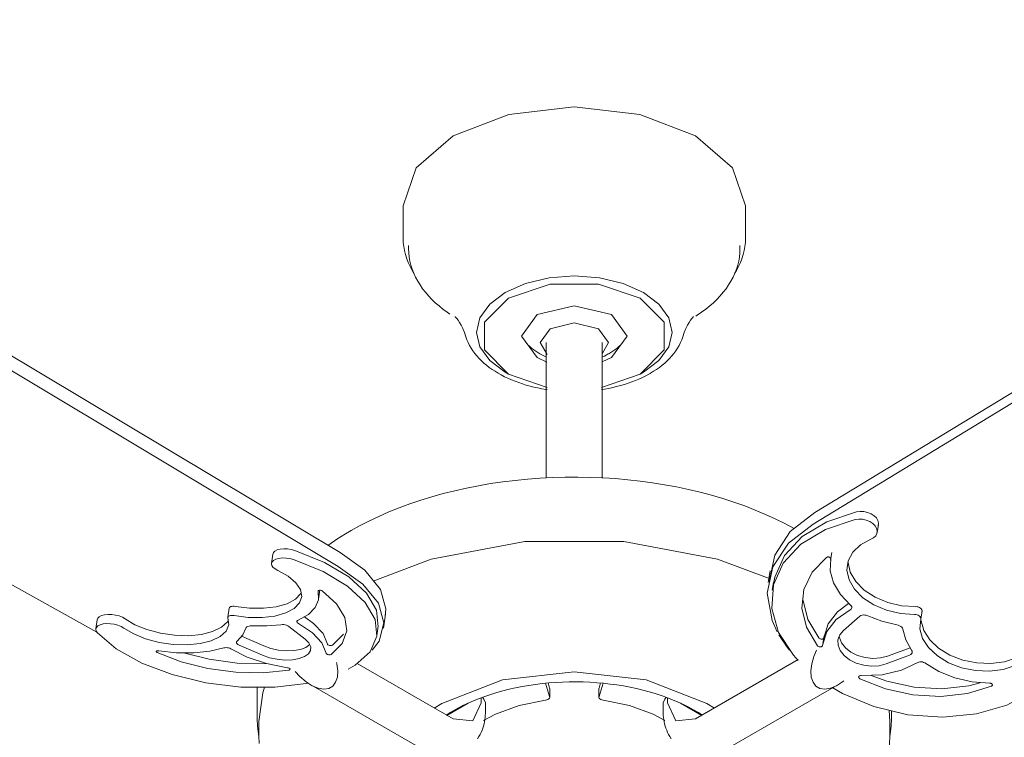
# Model space of a CAD drawing. Header units: millimetres. Extents: x 5724 to 11786, y -2894 to 7544.
# Tile 30 of 46: x 7960 to 8334, y -2569 to -2296. Entities that reach past the tile are written whole.
import ezdxf

# ---------------------------------------------------------------- set-up
doc = ezdxf.new("R2010")
doc.units = ezdxf.units.MM
doc.layers.add('E-LITE-EQPM', color=7, linetype='Continuous', lineweight=20)

# ---------------------------------------------------------------- blocks, each defined once
blk = doc.blocks.new('33711-11 - 33711-11 YAKARTA LED Old gold ceiling fan-533504-00 Isometrico PDF')
at = {"layer": 'E-LITE-EQPM', "color": 251, "lineweight": 9, "true_color": 0x636466}
for p, q in [((2489.39, -2483.09), (2797.36, -2295.89)), ((2796.63, -2300.29), (2488.65, -2487.49)), ((2001.12, -2313.93), (2309.09, -2498.32)), ((2308.35, -2503.57), (2000.38, -2319.18)), ((1904.81, -2354.9), (2216.72, -2528.6)), ((2333.01, -2366.58), (2333.01, -2378.96)), ((2463.01, -2378.96), (2463.01, -2366.58)), ((2335.1, -2381.67), (2335.1, -2382.88)), ((2460.92, -2382.88), (2460.92, -2381.67)), ((2387.38, -2418.59), (2387.38, -2470)), ((2408.64, -2470.02), (2408.64, -2418.59)), ((2408.53, -2425.93), (2412.16, -2424.26)), ((2371.77, -2429.83), (2373, -2430.54)), ((2423.03, -2430.54), (2424.26, -2429.83)), ((2423.03, -2430.54), (2408.32, -2435.63)), ((2513.01, -2490.68), (2513.5, -2487.75)), ((2283.49, -2498.95), (2282.99, -2502.45)), ((2495.75, -2498.34), (2495.26, -2501.28)), ((2472.38, -2505.32), (2471.64, -2509.71)), ((2300.89, -2516.05), (2301.39, -2512.55)), ((2473.69, -2509.69), (2473.2, -2512.62)), ((2266.95, -2519.43), (2266.46, -2522.93)), ((2216.79, -2523.87), (2216.3, -2527.37)), ((2325.6, -2527), (2326.34, -2521.75)), ((2500.2, -2527.96), (2506.43, -2522.55)), ((2529.56, -2523.56), (2530.05, -2520.63)), ((2529.82, -2521.75), (2529.79, -2521.96)), ((2530.03, -2520.72), (2530.03, -2520.73)), ((2295.83, -2531.27), (2289.59, -2526.4)), ((2323.05, -2529.85), (2323.54, -2526.35)), ((2271.62, -2530.16), (2280.08, -2533.83)), ((2306.15, -2533.5), (2310.34, -2529.33)), ((2492.86, -2529.97), (2492.37, -2532.91)), ((2279.59, -2537.33), (2270.68, -2533.46)), ((2516.93, -2537.71), (2525.59, -2534.47)), ((2516.44, -2540.64), (2525.34, -2537.31)), ((2315.48, -2540.47), (2351.97, -2561.53)), ((2444.06, -2561.53), (2483.06, -2539.02)), ((2277.63, -2549.46), (2277.63, -2561.51)), ((2297.95, -2548.64), (2339.79, -2572.8)), ((2388.63, -2553.06), (2387.09, -2547.97)), ((2388.04, -2547.85), (2388.63, -2549.79)), ((2388.63, -2549.79), (2388.65, -2550.09)), ((2388.66, -2553.26), (2388.66, -2549.99)), ((2407.36, -2549.99), (2407.36, -2553.26)), ((2407.37, -2550.09), (2407.4, -2549.79)), ((2407.4, -2549.79), (2407.98, -2547.85)), ((2408.94, -2547.97), (2407.4, -2553.06)), ((2456.23, -2572.8), (2498.08, -2548.64)), ((2362.57, -2555.41), (2362.57, -2553.49)), ((2433.45, -2553.49), (2433.45, -2555.41)), ((2344.8, -2557.42), (2347.69, -2555.65)), ((2357.64, -2555.57), (2349.64, -2560.19)), ((2364.27, -2558.66), (2364.27, -2555.98)), ((2431.76, -2555.98), (2431.76, -2558.66)), ((2446.39, -2560.19), (2438.3, -2555.52)), ((2517.59, -2558.16), (2517.82, -2562.47)), ((2518.4, -2561.51), (2518.4, -2558.45)), ((2278.2, -2562.47), (2278.2, -2568.05)), ((2517.82, -2568.05), (2517.82, -2562.47))]:
    blk.add_line(p, q, dxfattribs=at)
for points in [[(2463.01, -2366.58, 0), (2458.06, -2352.22, 0), (2443.97, -2340.05, 0), (2422.89, -2331.91, 0), (2398.01, -2329.05, 0), (2373.14, -2331.91, 0), (2352.05, -2340.05, 0)], [(2352.05, -2340.05, 0), (2337.96, -2352.22, 0), (2333.01, -2366.58, 0)], [(2333.01, -2378.96, 0), (2333.07, -2380.52, 0), (2333.23, -2382.07, 0), (2333.5, -2383.62, 0), (2333.87, -2385.16, 0), (2334.35, -2386.69, 0), (2334.94, -2388.2, 0), (2335.63, -2389.69, 0), (2336.42, -2391.16, 0), (2337.1, -2392.28, 0)], [(2463.01, -2378.96, 0), (2462.96, -2380.52, 0), (2462.8, -2382.07, 0), (2462.53, -2383.62, 0), (2462.15, -2385.16, 0), (2461.67, -2386.69, 0), (2461.09, -2388.2, 0), (2460.4, -2389.69, 0), (2459.61, -2391.16, 0), (2458.89, -2392.33, 0)], [(2335.1, -2382.88, 0), (2335.16, -2384.47, 0), (2335.32, -2386.05, 0), (2335.6, -2387.62, 0), (2335.98, -2389.18, 0), (2336.46, -2390.72, 0), (2337.05, -2392.25, 0), (2337.75, -2393.75, 0), (2338.54, -2395.22, 0), (2339.42, -2396.67, 0), (2340.4, -2398.09, 0), (2341.47, -2399.47, 0), (2342.63, -2400.82, 0), (2343.88, -2402.14, 0), (2345.21, -2403.42, 0), (2346.62, -2404.66, 0), (2348.1, -2405.87, 0), (2349.67, -2407.03, 0), (2350.7, -2407.74, 0)], [(2460.92, -2382.88, 0), (2460.87, -2384.47, 0), (2460.7, -2386.05, 0), (2460.43, -2387.62, 0), (2460.05, -2389.18, 0), (2459.56, -2390.72, 0), (2458.97, -2392.25, 0), (2458.28, -2393.75, 0), (2457.49, -2395.22, 0), (2456.6, -2396.67, 0), (2455.62, -2398.09, 0), (2454.55, -2399.47, 0), (2453.39, -2400.82, 0), (2452.15, -2402.14, 0), (2450.82, -2403.42, 0), (2449.41, -2404.66, 0), (2447.92, -2405.87, 0), (2446.36, -2407.03, 0), (2444.72, -2408.15, 0), (2444.16, -2408.51, 0)], [(2371.77, -2399.52, 0), (2379.45, -2396.11, 0), (2388.41, -2393.97, 0), (2398.01, -2393.24, 0), (2407.62, -2393.97, 0), (2416.57, -2396.11, 0), (2424.26, -2399.52, 0), (2430.16, -2403.96, 0), (2433.87, -2409.13, 0), (2435.13, -2414.67, 0), (2433.87, -2420.22, 0), (2430.16, -2425.39, 0), (2424.26, -2429.83, 0)], [(2373, -2401.65, 0), (2388.86, -2396.37, 0), (2407.17, -2396.37, 0), (2423.03, -2401.65, 0), (2432.18, -2410.81, 0), (2432.18, -2421.38, 0), (2423.03, -2430.54, 0)], [(2371.77, -2429.83, 0), (2365.87, -2425.39, 0), (2362.16, -2420.22, 0), (2360.89, -2414.67, 0), (2362.16, -2409.13, 0), (2365.87, -2403.96, 0), (2371.77, -2399.52, 0)], [(2387.74, -2435.64, 0), (2373, -2430.54, 0), (2363.84, -2421.38, 0), (2363.84, -2410.81, 0), (2373, -2401.65, 0)], [(2383.86, -2407.93, 0), (2378, -2416.1, 0), (2383.86, -2424.26, 0), (2387.54, -2425.94, 0)], [(2412.16, -2424.26, 0), (2418.02, -2416.1, 0), (2412.16, -2407.93, 0), (2398.01, -2404.54, 0), (2383.86, -2407.93, 0)], [(2356.85, -2416.38, 0), (2356.26, -2414.7, 0), (2355.63, -2413.21, 0), (2355, -2411.95, 0), (2354.39, -2410.89, 0), (2353.85, -2410.06, 0), (2353.39, -2409.43, 0), (2353.04, -2409.01, 0), (2352.82, -2408.76, 0), (2352.74, -2408.68, 0)], [(2388.82, -2413.28, 0), (2398.01, -2411.09, 0), (2407.2, -2413.28, 0), (2411.01, -2418.59, 0), (2408.57, -2422.85, 0)], [(2439.17, -2416.38, 0), (2439.77, -2414.7, 0), (2440.4, -2413.21, 0), (2441.03, -2411.95, 0), (2441.63, -2410.89, 0), (2442.18, -2410.06, 0), (2442.63, -2409.43, 0), (2442.98, -2409.01, 0), (2443.2, -2408.76, 0), (2443.28, -2408.68, 0)], [(2387.64, -2423.08, 0), (2385.01, -2418.59, 0), (2388.82, -2413.28, 0)], [(2356.85, -2416.38, 0), (2357.24, -2417.49, 0), (2357.71, -2418.58, 0), (2358.24, -2419.65, 0), (2358.84, -2420.69, 0), (2359.5, -2421.7, 0), (2360.22, -2422.69, 0), (2361, -2423.65, 0), (2361.84, -2424.57, 0), (2362.73, -2425.47, 0), (2363.67, -2426.33, 0), (2364.66, -2427.17, 0), (2365.7, -2427.97, 0), (2366.78, -2428.74, 0), (2367.91, -2429.48, 0), (2369.08, -2430.19, 0), (2370.29, -2430.87, 0), (2371.54, -2431.52, 0), (2372.82, -2432.13, 0), (2374.14, -2432.71, 0), (2375.5, -2433.25, 0), (2376.88, -2433.77, 0), (2378.29, -2434.24, 0), (2379.74, -2434.69, 0), (2381.2, -2435.1, 0), (2382.69, -2435.47, 0), (2384.2, -2435.81, 0), (2385.73, -2436.11, 0), (2387.28, -2436.38, 0), (2387.74, -2436.45, 0)], [(2439.17, -2416.38, 0), (2438.78, -2417.49, 0), (2438.32, -2418.58, 0), (2437.79, -2419.65, 0), (2437.19, -2420.69, 0), (2436.53, -2421.7, 0), (2435.8, -2422.69, 0), (2435.02, -2423.65, 0), (2434.19, -2424.57, 0), (2433.3, -2425.47, 0), (2432.35, -2426.33, 0), (2431.36, -2427.17, 0), (2430.33, -2427.97, 0), (2429.24, -2428.74, 0), (2428.11, -2429.48, 0), (2426.94, -2430.19, 0), (2426.81, -2430.27, 0)], [(2380.41, -2419.45, 0), (2380.98, -2419.97, 0), (2381.79, -2420.65, 0), (2382.6, -2421.26, 0), (2383.39, -2421.82, 0), (2384.17, -2422.33, 0), (2384.94, -2422.79, 0), (2385.7, -2423.21, 0), (2386.45, -2423.59, 0), (2387.18, -2423.94, 0), (2387.38, -2424.03, 0)], [(2408.64, -2424.03, 0), (2408.68, -2424.01, 0), (2409.41, -2423.67, 0), (2410.15, -2423.3, 0), (2410.91, -2422.89, 0), (2411.1, -2422.78, 0)], [(2415.61, -2419.45, 0), (2415.05, -2419.97, 0), (2414.23, -2420.65, 0), (2413.43, -2421.26, 0), (2412.64, -2421.82, 0), (2411.85, -2422.33, 0), (2411.1, -2422.78, 0)], [(2408.32, -2436.44, 0), (2409.52, -2436.25, 0), (2411.06, -2435.97, 0), (2412.58, -2435.65, 0), (2414.08, -2435.29, 0), (2415.56, -2434.9, 0), (2417.01, -2434.47, 0), (2418.44, -2434.01, 0), (2419.84, -2433.51, 0), (2421.21, -2432.99, 0), (2422.54, -2432.42, 0), (2423.85, -2431.83, 0), (2425.11, -2431.2, 0), (2426.34, -2430.54, 0), (2426.81, -2430.27, 0)], [(2481.5, -2489.25, 0), (2477.98, -2487.35, 0), (2474.33, -2485.54, 0), (2470.57, -2483.82, 0), (2466.69, -2482.18, 0), (2462.7, -2480.64, 0), (2458.61, -2479.19, 0), (2454.43, -2477.83, 0), (2450.15, -2476.58, 0), (2445.8, -2475.42, 0), (2441.37, -2474.37, 0), (2436.87, -2473.42, 0), (2432.31, -2472.57, 0), (2427.7, -2471.83, 0), (2423.04, -2471.2, 0), (2418.34, -2470.68, 0), (2413.61, -2470.26, 0), (2408.86, -2469.96, 0), (2404.09, -2469.76, 0), (2399.3, -2469.67, 0), (2394.52, -2469.7, 0), (2389.74, -2469.84, 0), (2384.98, -2470.08, 0), (2380.23, -2470.44, 0), (2375.52, -2470.9, 0), (2370.83, -2471.48, 0), (2366.2, -2472.16, 0), (2361.61, -2472.95, 0), (2357.07, -2473.84, 0), (2352.61, -2474.84, 0), (2348.21, -2475.94, 0), (2343.89, -2477.14, 0), (2339.66, -2478.44, 0), (2335.52, -2479.84, 0), (2331.48, -2481.33, 0), (2327.54, -2482.92, 0), (2323.71, -2484.6, 0), (2320, -2486.36, 0), (2316.41, -2488.22, 0), (2313.27, -2489.96, 0)], [(2505.12, -2482.89, 0), (2506.5, -2482.71, 0), (2507.94, -2482.78, 0), (2509.37, -2483.08, 0), (2510.69, -2483.61, 0), (2511.83, -2484.33, 0), (2512.71, -2485.19, 0), (2513.29, -2486.14, 0), (2513.53, -2487.14, 0), (2513.41, -2488.11, 0)], [(2472.02, -2509.38, 0), (2474.12, -2499.35, 0), (2480.04, -2490.38, 0), (2489.39, -2483.09, 0)], [(2504.63, -2485.82, 0), (2493.35, -2489.55, 0), (2484.09, -2495.16, 0), (2477.38, -2502.33, 0), (2473.61, -2510.63, 0), (2473.01, -2519.58, 0), (2475.61, -2528.66, 0), (2481.25, -2537.33, 0), (2483.05, -2539.32, 0)], [(2473.6, -2510.26, 0), (2474.11, -2507.7, 0), (2477.87, -2499.4, 0), (2484.58, -2492.23, 0), (2493.84, -2486.62, 0), (2505.12, -2482.89, 0)], [(2504.63, -2485.82, 0), (2506.01, -2485.65, 0), (2507.45, -2485.71, 0), (2508.88, -2486.02, 0), (2510.2, -2486.54, 0), (2511.34, -2487.26, 0), (2512.22, -2488.12, 0), (2512.8, -2489.08, 0), (2513.04, -2490.07, 0), (2512.92, -2491.04, 0), (2512.45, -2491.93, 0), (2511.67, -2492.69, 0), (2510.61, -2493.26, 0)], [(2304.54, -2495.59, 0), (2304.77, -2495.42, 0), (2307.88, -2493.29, 0), (2311.13, -2491.23, 0), (2313.27, -2489.96, 0)], [(2488.65, -2487.49, 0), (2479.31, -2494.78, 0), (2473.38, -2503.75, 0), (2471.28, -2513.78, 0), (2473.15, -2524.2, 0), (2475.09, -2528.5, 0)], [(2510.61, -2493.26, 0), (2506.69, -2495.39, 0), (2503.76, -2498.18, 0), (2502, -2501.47, 0), (2501.51, -2505.05, 0), (2502.33, -2508.73, 0), (2504.39, -2512.29, 0), (2507.58, -2515.51, 0), (2511.72, -2518.21, 0), (2516.56, -2520.23, 0), (2521.82, -2521.45, 0), (2527.18, -2521.81, 0)], [(2283.48, -2499.01, 0), (2283.72, -2498.36, 0), (2284.29, -2497.79, 0), (2285.18, -2497.34, 0), (2286.31, -2497.03, 0), (2287.64, -2496.9, 0), (2289.06, -2496.93, 0), (2290.51, -2497.13, 0), (2291.89, -2497.49, 0)], [(2291.89, -2497.49, 0), (2303.16, -2502.06, 0), (2312.43, -2507.59, 0), (2319.14, -2513.77, 0), (2322.9, -2520.23, 0), (2323.5, -2526.6, 0)], [(2321.67, -2509.15, 0), (2343.62, -2500.83, 0), (2379.27, -2494.15, 0), (2416.76, -2494.15, 0), (2452.41, -2500.83, 0), (2472.44, -2508.26, 0)], [(2291.4, -2500.99, 0), (2290.02, -2500.63, 0), (2288.57, -2500.43, 0), (2287.15, -2500.4, 0), (2285.82, -2500.53, 0), (2284.69, -2500.84, 0), (2283.8, -2501.29, 0), (2283.22, -2501.86, 0), (2282.99, -2502.51, 0)], [(2312.14, -2542.64, 0), (2314.78, -2541.11, 0), (2320.42, -2536.01, 0), (2323.01, -2530.1, 0), (2322.41, -2523.73, 0), (2318.64, -2517.27, 0), (2311.93, -2511.09, 0), (2302.67, -2505.56, 0), (2291.4, -2500.99, 0)], [(2309.09, -2498.32, 0), (2318.44, -2505.04, 0), (2324.36, -2512.34, 0), (2326.46, -2519.73, 0), (2326.21, -2522.5, 0)], [(2490.37, -2533.72, 0), (2486.18, -2526.73, 0), (2484.39, -2519.48, 0), (2485.13, -2512.37, 0), (2488.33, -2505.8, 0), (2493.83, -2500.15, 0)], [(2493.83, -2500.15, 0), (2493.99, -2500.06, 0), (2494.18, -2500, 0), (2494.4, -2499.99, 0), (2494.63, -2500.01, 0), (2494.84, -2500.07, 0), (2495.04, -2500.16, 0), (2495.19, -2500.29, 0), (2495.3, -2500.43, 0), (2495.36, -2500.58, 0), (2495.36, -2500.73, 0)], [(2495.36, -2500.73, 0), (2495.16, -2505.26, 0), (2496.4, -2509.83, 0), (2499.03, -2514.25, 0), (2502.91, -2518.3, 0)], [(2285.41, -2505.17, 0), (2289.34, -2507.34, 0), (2292.26, -2509.8, 0), (2294.02, -2512.4, 0), (2294.51, -2515, 0), (2293.7, -2517.43, 0), (2291.64, -2519.56, 0), (2288.44, -2521.27, 0), (2284.3, -2522.44, 0), (2279.46, -2523.02, 0), (2274.21, -2522.97, 0), (2268.84, -2522.29, 0)], [(2282.98, -2502.6, 0), (2283.11, -2503.21, 0), (2283.57, -2503.92, 0), (2284.36, -2504.58, 0), (2285.41, -2505.17, 0)], [(2321.2, -2535.4, 0), (2323.86, -2531.95, 0), (2325.73, -2524.98, 0), (2323.63, -2517.59, 0), (2317.7, -2510.29, 0), (2308.35, -2503.57, 0)], [(2502.01, -2502.12, 0), (2502.82, -2505.8, 0), (2504.88, -2509.35, 0), (2508.08, -2512.57, 0), (2512.21, -2515.28, 0), (2517.05, -2517.3, 0), (2522.31, -2518.52, 0), (2527.67, -2518.87, 0)], [(2302.2, -2512.9, 0), (2302.04, -2512.81, 0), (2301.84, -2512.73, 0), (2301.62, -2512.68, 0), (2301.4, -2512.66, 0), (2301.18, -2512.66, 0), (2300.99, -2512.7, 0), (2300.83, -2512.76, 0), (2300.72, -2512.84, 0), (2300.67, -2512.93, 0), (2300.67, -2513.04, 0)], [(2269.33, -2518.79, 0), (2274.7, -2519.47, 0), (2279.95, -2519.52, 0), (2284.79, -2518.94, 0), (2288.93, -2517.77, 0), (2292.13, -2516.06, 0), (2294.19, -2513.93, 0)], [(2300.67, -2513.04, 0), (2300.87, -2516.24, 0), (2299.62, -2519.23, 0), (2297, -2521.87, 0), (2293.11, -2524.03, 0)], [(2302.2, -2512.9, 0), (2307.69, -2517.8, 0), (2310.9, -2522.96, 0), (2311.63, -2528.06, 0), (2309.85, -2532.83, 0), (2305.65, -2537, 0)], [(2266.95, -2519.43, 0), (2267.04, -2519.21, 0), (2267.24, -2519.02, 0), (2267.54, -2518.87, 0), (2267.92, -2518.77, 0), (2268.36, -2518.72, 0), (2268.84, -2518.72, 0), (2269.33, -2518.79, 0)], [(2484.88, -2516.54, 0), (2486.67, -2523.8, 0), (2490.86, -2530.79, 0)], [(2492.27, -2533.6, 0), (2493.92, -2528.36, 0), (2497.5, -2523.74, 0), (2502.78, -2520.04, 0)], [(2492.76, -2530.67, 0), (2494.41, -2525.43, 0), (2497.99, -2520.81, 0), (2502.19, -2517.71, 0)], [(2502.91, -2518.3, 0), (2503.18, -2518.59, 0), (2503.34, -2518.91, 0), (2503.37, -2519.24, 0), (2503.29, -2519.55, 0), (2503.08, -2519.82, 0), (2502.78, -2520.04, 0)], [(2527.67, -2518.87, 0), (2528.16, -2518.9, 0), (2528.64, -2519.01, 0), (2529.09, -2519.19, 0), (2529.47, -2519.44, 0), (2529.77, -2519.73, 0), (2529.97, -2520.05, 0), (2530.06, -2520.39, 0), (2530.03, -2520.72, 0)], [(2216.79, -2523.94, 0), (2217.02, -2523.29, 0), (2217.6, -2522.72, 0), (2218.48, -2522.27, 0), (2219.62, -2521.96, 0), (2220.94, -2521.82, 0), (2222.37, -2521.85, 0), (2223.81, -2522.06, 0), (2225.19, -2522.42, 0), (2226.42, -2522.92, 0), (2227.43, -2523.52, 0)], [(2226.94, -2527.02, 0), (2230.67, -2529.27, 0), (2235.21, -2531.12, 0), (2240.31, -2532.48, 0), (2245.66, -2533.26, 0), (2250.96, -2533.41, 0), (2255.88, -2532.93, 0), (2260.15, -2531.84, 0), (2263.5, -2530.22, 0), (2265.75, -2528.14, 0), (2266.77, -2525.75, 0), (2266.48, -2523.17, 0)], [(2227.43, -2523.52, 0), (2231.16, -2525.77, 0), (2235.7, -2527.62, 0), (2240.8, -2528.98, 0), (2246.15, -2529.76, 0), (2251.45, -2529.91, 0), (2256.37, -2529.43, 0), (2260.64, -2528.34, 0), (2263.99, -2526.72, 0), (2266.24, -2524.64, 0), (2266.7, -2523.92, 0)], [(2268.84, -2522.29, 0), (2268.35, -2522.22, 0), (2267.87, -2522.22, 0), (2267.43, -2522.27, 0), (2267.04, -2522.37, 0), (2266.74, -2522.52, 0), (2266.54, -2522.71, 0), (2266.46, -2522.93, 0), (2266.48, -2523.17, 0)], [(2295.48, -2522.78, 0), (2299.02, -2525.28, 0), (2302.6, -2529.13, 0), (2304.25, -2533.09, 0)], [(2506.43, -2522.55, 0), (2506.81, -2522.3, 0), (2507.27, -2522.13, 0), (2507.79, -2522.05, 0), (2508.34, -2522.06, 0), (2508.89, -2522.15, 0), (2509.41, -2522.34, 0)], [(2520.51, -2525.77, 0), (2514.8, -2524.37, 0), (2509.41, -2522.34, 0)], [(2529.54, -2523.65, 0), (2529.57, -2523.32, 0), (2529.48, -2522.98, 0), (2529.28, -2522.66, 0), (2528.98, -2522.37, 0), (2528.6, -2522.13, 0), (2528.15, -2521.95, 0), (2527.67, -2521.84, 0), (2527.18, -2521.81, 0)], [(2569.08, -2538.93, 0), (2565.36, -2541.21, 0), (2560.81, -2542.74, 0), (2555.72, -2543.41, 0), (2550.36, -2543.2, 0), (2545.07, -2542.11, 0), (2540.14, -2540.21, 0), (2535.88, -2537.6, 0), (2532.52, -2534.45, 0), (2530.27, -2530.94, 0), (2529.26, -2527.26, 0), (2529.54, -2523.65, 0)], [(2216.88, -2528.85, 0), (2216.41, -2528.14, 0), (2216.3, -2527.44, 0), (2216.53, -2526.79, 0), (2217.11, -2526.22, 0), (2217.99, -2525.77, 0), (2219.13, -2525.46, 0), (2220.45, -2525.32, 0), (2221.87, -2525.35, 0), (2223.32, -2525.56, 0), (2224.7, -2525.92, 0), (2225.93, -2526.42, 0), (2226.94, -2527.02, 0)], [(2273.32, -2527.04, 0), (2272.12, -2529.63, 0), (2269.93, -2531.97, 0)], [(2273.32, -2527.04, 0), (2273.44, -2526.79, 0), (2273.69, -2526.58, 0), (2274.03, -2526.41, 0), (2274.47, -2526.28, 0), (2274.97, -2526.22, 0), (2275.52, -2526.22, 0)], [(2275.52, -2526.22, 0), (2281.22, -2526.23, 0), (2286.61, -2525.73, 0)], [(2289.59, -2526.4, 0), (2289.22, -2526.16, 0), (2288.76, -2525.96, 0), (2288.24, -2525.81, 0), (2287.68, -2525.72, 0), (2287.13, -2525.7, 0), (2286.61, -2525.73, 0)], [(2293.11, -2524.03, 0), (2292.85, -2524.19, 0), (2292.69, -2524.39, 0), (2292.65, -2524.61, 0), (2292.74, -2524.84, 0), (2292.94, -2525.07, 0), (2293.25, -2525.27, 0)], [(2303.76, -2536.59, 0), (2302.1, -2532.63, 0), (2298.53, -2528.78, 0), (2293.25, -2525.27, 0)], [(2520.51, -2525.77, 0), (2521.05, -2525.91, 0), (2521.55, -2526.13, 0), (2521.99, -2526.41, 0), (2522.34, -2526.74, 0), (2522.58, -2527.1, 0), (2522.71, -2527.49, 0)], [(2522.71, -2527.49, 0), (2523.91, -2531.48, 0), (2526.1, -2535.37, 0)], [(2529.75, -2524.33, 0), (2530.76, -2528, 0), (2533.01, -2531.52, 0), (2536.37, -2534.67, 0), (2540.64, -2537.27, 0), (2545.56, -2539.18, 0), (2550.85, -2540.27, 0), (2556.21, -2540.48, 0), (2561.31, -2539.81, 0), (2565.85, -2538.28, 0), (2569.57, -2536, 0)], [(2216.88, -2528.85, 0), (2224.06, -2534.94, 0), (2233.72, -2540.32, 0), (2245.27, -2544.69, 0), (2258.06, -2547.78, 0), (2271.33, -2549.42, 0), (2284.3, -2549.51, 0), (2296.23, -2548.04, 0), (2296.87, -2547.91, 0)], [(2295.83, -2531.27, 0), (2297.22, -2532.66, 0), (2297.92, -2534.11, 0), (2297.86, -2535.52, 0), (2297.07, -2536.79, 0), (2295.58, -2537.85, 0), (2293.5, -2538.63, 0), (2290.95, -2539.08, 0), (2288.1, -2539.17, 0), (2285.13, -2538.89, 0), (2282.23, -2538.27, 0), (2279.59, -2537.33, 0)], [(2475.66, -2529.53, 0), (2478.86, -2534.29, 0), (2479.77, -2535.42, 0)], [(2490.86, -2530.79, 0), (2491.02, -2530.94, 0), (2491.22, -2531.07, 0), (2491.46, -2531.16, 0), (2491.71, -2531.21, 0), (2491.97, -2531.22, 0), (2492.21, -2531.18, 0), (2492.42, -2531.1, 0), (2492.59, -2530.98, 0), (2492.71, -2530.83, 0), (2492.76, -2530.67, 0)], [(2516.44, -2540.64, 0), (2513.79, -2541.32, 0), (2510.89, -2541.5, 0), (2507.93, -2541.16, 0), (2505.08, -2540.33, 0), (2502.53, -2539.06, 0), (2500.44, -2537.43, 0), (2498.96, -2535.55, 0), (2498.16, -2533.53, 0), (2498.11, -2531.51, 0), (2498.8, -2529.61, 0), (2500.2, -2527.96, 0)], [(2498.57, -2530.06, 0), (2498.65, -2530.6, 0), (2499.45, -2532.62, 0), (2500.93, -2534.5, 0), (2503.02, -2536.13, 0), (2505.57, -2537.39, 0), (2508.42, -2538.22, 0), (2511.39, -2538.56, 0), (2514.28, -2538.39, 0), (2516.93, -2537.71, 0)], [(2240.23, -2535.63, 0), (2246.91, -2536.4, 0), (2253.47, -2536.48, 0), (2259.58, -2535.85, 0), (2264.96, -2534.56, 0)], [(2264.96, -2534.56, 0), (2265.35, -2534.47, 0), (2265.8, -2534.44, 0), (2266.27, -2534.47, 0), (2266.74, -2534.56, 0), (2267.17, -2534.7, 0), (2267.54, -2534.88, 0)], [(2289.08, -2542.07, 0), (2281.12, -2540.48, 0), (2273.78, -2538.03, 0), (2267.54, -2534.88, 0)], [(2270.68, -2533.46, 0), (2270.27, -2533.24, 0), (2269.95, -2532.99, 0), (2269.75, -2532.72, 0), (2269.67, -2532.45, 0), (2269.74, -2532.2, 0), (2269.93, -2531.97, 0)], [(2280.08, -2533.83, 0), (2282.72, -2534.77, 0), (2285.62, -2535.39, 0), (2288.59, -2535.67, 0), (2291.44, -2535.58, 0), (2293.99, -2535.13, 0), (2296.07, -2534.35, 0), (2297.54, -2533.32, 0)], [(2304.25, -2533.09, 0), (2304.3, -2533.21, 0), (2304.42, -2533.34, 0), (2304.58, -2533.45, 0), (2304.8, -2533.54, 0), (2305.04, -2533.61, 0), (2305.29, -2533.65, 0), (2305.55, -2533.66, 0), (2305.79, -2533.63, 0), (2305.99, -2533.58, 0), (2306.15, -2533.5, 0)], [(2492.27, -2533.6, 0), (2492.22, -2533.77, 0), (2492.1, -2533.91, 0), (2491.93, -2534.03, 0), (2491.72, -2534.11, 0), (2491.48, -2534.15, 0), (2491.22, -2534.14, 0), (2490.97, -2534.09, 0), (2490.73, -2534, 0), (2490.53, -2533.87, 0), (2490.37, -2533.72, 0)], [(2239.6, -2536.29, 0), (2239.44, -2536.2, 0), (2239.33, -2536.1, 0), (2239.27, -2535.99, 0), (2239.27, -2535.88, 0), (2239.32, -2535.78, 0), (2239.44, -2535.7, 0), (2239.59, -2535.64, 0), (2239.79, -2535.61, 0), (2240, -2535.61, 0), (2240.23, -2535.63, 0)], [(2289.54, -2543.02, 0), (2279.88, -2544.03, 0), (2269.47, -2543.82, 0), (2258.89, -2542.39, 0), (2248.74, -2539.84, 0), (2239.6, -2536.29, 0)], [(2249.6, -2536.45, 0), (2259.38, -2538.89, 0), (2269.96, -2540.32, 0), (2280.37, -2540.53, 0), (2281.14, -2540.5, 0)], [(2305.65, -2537, 0), (2305.5, -2537.08, 0), (2305.29, -2537.13, 0), (2305.06, -2537.16, 0), (2304.8, -2537.15, 0), (2304.55, -2537.11, 0), (2304.3, -2537.04, 0), (2304.09, -2536.95, 0), (2303.92, -2536.84, 0), (2303.81, -2536.71, 0), (2303.76, -2536.59, 0)], [(2500.32, -2547.1, 0), (2499.9, -2547.43, 0), (2497.55, -2548.93, 0), (2495.27, -2549.87, 0), (2493.15, -2550.21, 0), (2491.29, -2549.94, 0), (2489.77, -2549.06, 0), (2488.66, -2547.62, 0), (2488.01, -2545.68, 0), (2487.84, -2543.32, 0), (2488.18, -2540.65, 0), (2488.99, -2537.8, 0), (2490, -2535.36, 0)], [(2525.34, -2537.31, 0), (2525.76, -2537.1, 0), (2526.08, -2536.82, 0), (2526.28, -2536.49, 0), (2526.35, -2536.12, 0), (2526.29, -2535.74, 0), (2526.1, -2535.37, 0)], [(2289.08, -2542.07, 0), (2289.34, -2542.12, 0), (2289.57, -2542.2, 0), (2289.77, -2542.3, 0), (2289.92, -2542.42, 0), (2290.01, -2542.54, 0), (2290.04, -2542.67, 0), (2290, -2542.78, 0), (2289.9, -2542.89, 0), (2289.75, -2542.97, 0), (2289.54, -2543.02, 0)], [(2307.74, -2540.15, 0), (2307.85, -2540.65, 0), (2308.18, -2543.32, 0), (2308.02, -2545.68, 0), (2307.37, -2547.62, 0), (2306.26, -2549.06, 0), (2304.74, -2549.94, 0), (2302.88, -2550.21, 0), (2300.76, -2549.87, 0), (2298.47, -2548.93, 0), (2296.12, -2547.43, 0), (2293.81, -2545.43, 0), (2291.99, -2543.46, 0)], [(2506.94, -2545.06, 0), (2514.91, -2544.75, 0), (2522.24, -2543.07, 0), (2528.48, -2540.12, 0)], [(2531.06, -2540.29, 0), (2530.67, -2540.07, 0), (2530.23, -2539.91, 0), (2529.75, -2539.84, 0), (2529.28, -2539.85, 0), (2528.85, -2539.95, 0), (2528.48, -2540.12, 0)], [(2555.8, -2547.94, 0), (2549.11, -2547.39, 0), (2542.56, -2545.88, 0), (2536.45, -2543.47, 0), (2531.06, -2540.29, 0)], [(2347.69, -2555.65, 0), (2370.78, -2546.74, 0), (2398.01, -2543.61, 0), (2425.25, -2546.74, 0), (2448.34, -2555.65, 0), (2451.23, -2557.42, 0)], [(2496.21, -2549.77, 0), (2499.79, -2551.82, 0), (2511.72, -2556.86, 0), (2524.7, -2559.95, 0), (2537.97, -2560.89, 0), (2550.75, -2559.63, 0), (2562.31, -2556.25, 0), (2571.96, -2550.94, 0), (2579.14, -2544.02, 0)], [(2506.48, -2546.3, 0), (2506.28, -2546.17, 0), (2506.12, -2546.02, 0), (2506.02, -2545.85, 0), (2505.99, -2545.67, 0), (2506.02, -2545.5, 0), (2506.11, -2545.35, 0), (2506.26, -2545.22, 0), (2506.46, -2545.12, 0), (2506.69, -2545.07, 0), (2506.94, -2545.06, 0)], [(2556.42, -2549.04, 0), (2547.28, -2551.84, 0), (2537.14, -2552.98, 0), (2526.56, -2552.4, 0), (2516.14, -2550.13, 0), (2506.48, -2546.3, 0)], [(2510.76, -2545.09, 0), (2516.64, -2547.2, 0), (2527.05, -2549.47, 0), (2537.63, -2550.05, 0), (2547.78, -2548.91, 0), (2552.09, -2547.83, 0)], [(2278.2, -2562.47, 0), (2279.68, -2551.65, 0), (2280.34, -2549.45, 0)], [(2446.63, -2560.05, 0), (2445.15, -2559.11, 0), (2443.33, -2558.05, 0), (2441.44, -2557.03, 0), (2439.47, -2556.05, 0), (2437.44, -2555.12, 0), (2435.34, -2554.24, 0), (2433.18, -2553.4, 0), (2430.97, -2552.62, 0), (2428.7, -2551.88, 0), (2426.38, -2551.2, 0), (2424.02, -2550.57, 0), (2421.61, -2550, 0), (2419.17, -2549.48, 0), (2416.69, -2549.02, 0), (2414.18, -2548.62, 0), (2411.64, -2548.28, 0), (2409.09, -2547.99, 0), (2406.51, -2547.77, 0), (2403.92, -2547.6, 0), (2401.32, -2547.49, 0), (2398.72, -2547.45, 0), (2396.11, -2547.46, 0), (2393.51, -2547.54, 0), (2390.91, -2547.67, 0), (2388.33, -2547.86, 0), (2385.76, -2548.12, 0), (2383.21, -2548.43, 0), (2380.69, -2548.8, 0), (2378.19, -2549.23, 0), (2375.73, -2549.72, 0), (2373.3, -2550.26, 0), (2370.91, -2550.86, 0), (2368.57, -2551.51, 0), (2366.27, -2552.21, 0), (2364.03, -2552.97, 0), (2361.84, -2553.78, 0), (2359.71, -2554.64, 0), (2357.64, -2555.54, 0), (2355.64, -2556.5, 0), (2353.71, -2557.49, 0), (2352.02, -2558.43, 0)], [(2556.42, -2549.04, 0), (2556.58, -2548.95, 0), (2556.7, -2548.82, 0), (2556.76, -2548.68, 0), (2556.76, -2548.53, 0), (2556.7, -2548.38, 0), (2556.59, -2548.24, 0), (2556.43, -2548.11, 0), (2556.24, -2548.02, 0), (2556.02, -2547.96, 0), (2555.8, -2547.94, 0)], [(2364.26, -2556.25, 0), (2364.23, -2555.47, 0), (2363.7, -2554.03, 0), (2363.14, -2553.28, 0)], [(2387.08, -2554.41, 0), (2387.56, -2554.31, 0), (2387.99, -2554.14, 0), (2388.32, -2553.91, 0), (2388.55, -2553.64, 0), (2388.65, -2553.35, 0), (2388.63, -2553.06, 0)], [(2407.4, -2553.06, 0), (2407.37, -2553.35, 0), (2407.48, -2553.64, 0), (2407.7, -2553.91, 0), (2408.04, -2554.14, 0), (2408.46, -2554.31, 0), (2408.95, -2554.41, 0)], [(2432.89, -2553.28, 0), (2432.33, -2554.03, 0), (2431.79, -2555.47, 0), (2431.77, -2556.25, 0)], [(2351.97, -2561.53, 0), (2359.47, -2562.28, 0), (2362.57, -2555.41, 0)], [(2363.57, -2562.11, 0), (2368.09, -2559.74, 0), (2377.07, -2556.46, 0), (2387.08, -2554.41, 0)], [(2408.95, -2554.41, 0), (2418.95, -2556.46, 0), (2427.93, -2559.74, 0), (2432.42, -2562.09, 0)], [(2433.45, -2555.41, 0), (2436.56, -2562.28, 0), (2444.06, -2561.53, 0)], [(2364.27, -2558.66, 0), (2364.26, -2559.44, 0), (2364.21, -2560.23, 0), (2364.14, -2561.02, 0), (2364.04, -2561.82, 0), (2363.9, -2562.62, 0), (2363.72, -2563.42, 0), (2363.51, -2564.23, 0), (2363.25, -2565.05, 0), (2362.95, -2565.86, 0), (2362.6, -2566.67, 0), (2362.2, -2567.47, 0), (2361.74, -2568.27, 0), (2361.23, -2569.05, 0)], [(2349.39, -2560.05, 0), (2350.87, -2559.11, 0), (2352.02, -2558.43, 0)], [(2431.76, -2558.66, 0), (2431.77, -2559.44, 0), (2431.81, -2560.23, 0), (2431.88, -2561.02, 0), (2431.99, -2561.82, 0), (2432.13, -2562.62, 0), (2432.3, -2563.42, 0), (2432.52, -2564.23, 0), (2432.78, -2565.05, 0), (2433.08, -2565.86, 0), (2433.43, -2566.67, 0), (2433.83, -2567.47, 0), (2434.28, -2568.27, 0), (2434.79, -2569.05, 0)], [(2277.63, -2561.51, 0), (2277.72, -2564.34, 0), (2278.02, -2567.17, 0), (2278.24, -2568.46, 0)], [(2518.4, -2561.51, 0), (2518.3, -2564.34, 0), (2518.01, -2567.17, 0), (2517.81, -2568.28, 0)], [(2278.2, -2568.05, 0), (2278.3, -2570.86, 0)], [(2517.82, -2568.05, 0), (2517.73, -2570.86, 0), (2517.44, -2573.67, 0), (2516.95, -2576.47, 0), (2516.27, -2579.25, 0), (2515.4, -2582.01, 0), (2514.34, -2584.75, 0), (2513.09, -2587.45, 0), (2511.66, -2590.13, 0), (2510.05, -2592.76, 0), (2508.25, -2595.36, 0), (2506.28, -2597.9, 0), (2504.14, -2600.4, 0), (2501.83, -2602.84, 0), (2499.35, -2605.23, 0), (2496.72, -2607.55, 0), (2493.92, -2609.81, 0), (2490.98, -2612, 0), (2487.88, -2614.12, 0), (2484.65, -2616.17, 0), (2482.52, -2617.42, 0)]]:
    blk.add_polyline3d(points, dxfattribs=at)

msp = doc.modelspace()

# ---------------------------------------------------------------- block references
at = {"layer": 'E-LITE-EQPM', "color": 251, "lineweight": 9, "true_color": 0x5b5b5b}
msp.add_blockref('33711-11 - 33711-11 YAKARTA LED Old gold ceiling fan-533504-00 Isometrico PDF', (5772.81, 0), dxfattribs=at)

doc.saveas('drawing.dxf')
